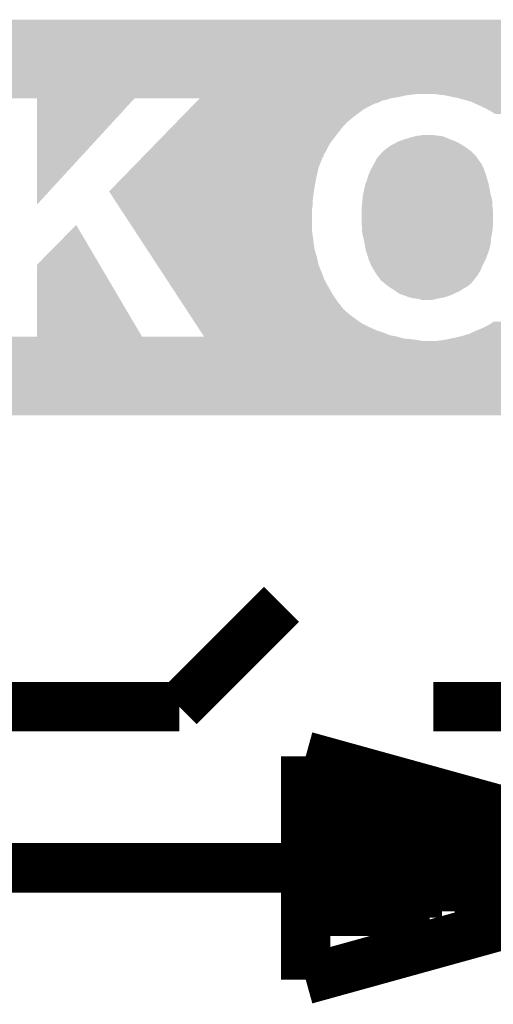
# Model space of a CAD drawing. Extents: x -52 to 48, y -3 to 57.
# Tile 27 of 96: x -44.66 to -42.72, y 31.53 to 35.57. Entities that reach past the tile are written whole.
import ezdxf

# ---------------------------------------------------------------- set-up
doc = ezdxf.new("R2010")
doc.units = 0
doc.layers.add('CLICK_SHIELD_FOR_RED_PITAYA_010', color=11, linetype='CONTINUOUS')

msp = doc.modelspace()

# ---------------------------------------------------------------- linework, layer by layer
at = {"layer": 'CLICK_SHIELD_FOR_RED_PITAYA_010', "const_width": 0.2032}
for points in [[(-44.01058, 32.75076), (-43.59148, 33.16986)], [(-45.10278, 32.75076), (-44.01058, 32.75076)], [(-42.96918, 32.75076), (-41.84142, 32.75076)], [(-43.49242, 32.54756), (-41.84142, 32.09036)], [(-43.49242, 32.09036), (-43.49242, 32.54756)], [(-43.39082, 32.06242), (-43.39082, 32.51962)], [(-43.28922, 32.03448), (-43.28922, 32.49168)], [(-43.21302, 32.01416), (-43.21302, 32.47136)], [(-43.16222, 31.98876), (-43.16222, 32.44596)], [(-42.93362, 31.91256), (-42.93362, 32.36976)], [(-43.03522, 32.34436), (-43.03522, 31.88716)], [(-42.78122, 31.86176), (-42.78122, 32.31896)], [(-42.78122, 31.83636), (-42.78122, 32.29356)], [(-43.36542, 31.81096), (-43.36542, 32.26816)], [(-43.23842, 31.81096), (-43.23842, 32.26816)], [(-43.08602, 31.81096), (-43.08602, 32.26816)], [(-42.62882, 32.24276), (-42.62882, 31.87192)], [(-45.10278, 32.09036), (-41.84142, 32.09036)], [(-43.49242, 31.63316), (-43.49242, 32.09036)], [(-43.49242, 31.63316), (-41.84142, 32.09036)]]:
    msp.add_lwpolyline(points, dxfattribs=at)
at = {"layer": 'CLICK_SHIELD_FOR_RED_PITAYA_010'}
for points in [[(-47.083956, 35.26028), (-47.08395, 35.565048), (-40.200588, 35.26028), (-40.20058, 35.565048)], [(-47.08395, 35.565048), (-47.083948, 35.56508), (-40.20058, 35.565048), (-47.083948, 35.56508)], [(-46.14164, 35.25774), (-46.156878, 35.26028), (-43.060618, 35.25774), (-43.040298, 35.26028)], [(-46.12386, 35.2552), (-46.14164, 35.25774), (-43.080938, 35.2552), (-43.060618, 35.25774)], [(-46.106082, 35.25266), (-46.12386, 35.2552), (-43.091946, 35.25266), (-43.080938, 35.2552)], [(-42.94378, 35.25774), (-42.96156, 35.26028), (-42.08653, 35.25774), (-42.067478, 35.26028)], [(-42.92092, 35.2552), (-42.94378, 35.25774), (-42.10558, 35.2552), (-42.08653, 35.25774)], [(-42.89806, 35.25012), (-42.92092, 35.2552), (-42.13606, 35.25012), (-42.10558, 35.2552)], [(-46.083224, 35.24758), (-46.106082, 35.25266), (-43.11396, 35.24758), (-43.091946, 35.25266)], [(-46.060368, 35.2425), (-46.083224, 35.24758), (-43.146978, 35.2425), (-43.11396, 35.24758)], [(-46.06036, 35.242498), (-46.060368, 35.2425), (-44.193456, 35.242498), (-44.193454, 35.2425)], [(-46.06034, 35.242492), (-46.06036, 35.242498), (-44.193462, 35.242492), (-44.193456, 35.242498)], [(-44.592248, 35.242478), (-44.790338, 35.242492), (-44.193476, 35.242478), (-44.193462, 35.242492)], [(-44.592202, 34.808226), (-44.592248, 35.242478), (-44.592202, 34.808226), (-44.193476, 35.242478)], [(-43.926826, 35.242496), (-44.193454, 35.2425), (-43.14699, 35.242496), (-43.146978, 35.2425)], [(-43.958956, 35.20948), (-43.946598, 35.22218), (-43.23334, 35.20948), (-43.207936, 35.22218)], [(-43.946598, 35.22218), (-43.946596, 35.222182), (-43.207936, 35.22218), (-43.202856, 35.222182)], [(-43.946596, 35.222182), (-43.944126, 35.22472), (-43.202856, 35.222182), (-43.197778, 35.22472)], [(-43.944126, 35.22472), (-43.941652, 35.227262), (-43.197778, 35.22472), (-43.190148, 35.227262)], [(-43.941652, 35.227262), (-43.936708, 35.232342), (-43.190148, 35.227262), (-43.182538, 35.232342)], [(-43.936708, 35.232342), (-43.934238, 35.23488), (-43.182538, 35.232342), (-43.17238, 35.23488)], [(-43.934238, 35.23488), (-43.931764, 35.237422), (-43.17238, 35.23488), (-43.159678, 35.237422)], [(-43.931764, 35.237422), (-43.926826, 35.242496), (-43.159678, 35.237422), (-43.14699, 35.242496)], [(-42.87266, 35.24504), (-42.89806, 35.25012), (-42.163998, 35.24504), (-42.13606, 35.25012)], [(-42.85404, 35.239962), (-42.87266, 35.24504), (-42.176698, 35.239962), (-42.163998, 35.24504)], [(-42.844718, 35.23742), (-42.85404, 35.239962), (-42.189398, 35.23742), (-42.176698, 35.239962)], [(-42.816778, 35.2298), (-42.844718, 35.23742), (-42.212248, 35.2298), (-42.189398, 35.23742)], [(-42.805614, 35.224726), (-42.816778, 35.2298), (-42.217326, 35.224726), (-42.212248, 35.2298)], [(-42.805602, 35.22472), (-42.805614, 35.224726), (-42.219876, 35.22472), (-42.217326, 35.224726)], [(-42.777662, 35.21202), (-42.805602, 35.22472), (-42.247818, 35.21202), (-42.219876, 35.22472)], [(-44.000976, 35.1663), (-43.971312, 35.196782), (-43.29684, 35.1663), (-43.2562, 35.196782)], [(-43.971312, 35.196782), (-43.958956, 35.20948), (-43.2562, 35.196782), (-43.23334, 35.20948)], [(-42.7609, 35.2044), (-42.777662, 35.21202), (-42.26052, 35.2044), (-42.247818, 35.21202)], [(-42.746932, 35.196782), (-42.7609, 35.2044), (-42.273218, 35.196782), (-42.26052, 35.2044)], [(-42.73296, 35.18916), (-42.746932, 35.196782), (-42.28193, 35.18916), (-42.273218, 35.196782)], [(-42.715542, 35.179), (-42.73296, 35.18916), (-42.29354, 35.179), (-42.28193, 35.18916)], [(-44.099846, 35.0647), (-44.033108, 35.13328), (-43.38828, 35.0647), (-43.334932, 35.13328)], [(-44.033108, 35.13328), (-44.033102, 35.133286), (-43.334932, 35.13328), (-43.332386, 35.133286)], [(-44.033102, 35.133286), (-44.030636, 35.13582), (-43.332386, 35.133286), (-43.32986, 35.13582)], [(-44.030636, 35.13582), (-44.02322, 35.143442), (-43.32986, 35.13582), (-43.324778, 35.143442)], [(-44.02322, 35.143442), (-44.013334, 35.1536), (-43.324778, 35.143442), (-43.31208, 35.1536)], [(-44.013334, 35.1536), (-44.000976, 35.1663), (-43.31208, 35.1536), (-43.29684, 35.1663)], [(-43.025058, 35.0901), (-43.014898, 35.09264), (-42.951406, 35.0901), (-42.971722, 35.09264)], [(-44.119612, 35.044388), (-44.099846, 35.0647), (-43.400978, 35.044388), (-43.38828, 35.0647)], [(-43.144438, 35.04946), (-43.129202, 35.05708), (-42.848106, 35.04946), (-42.860808, 35.05708)], [(-43.129202, 35.05708), (-43.124756, 35.05962), (-42.860808, 35.05708), (-42.865042, 35.05962)], [(-43.124756, 35.05962), (-43.111418, 35.06724), (-42.865042, 35.05962), (-42.88028, 35.06724)], [(-43.111418, 35.06724), (-43.09618, 35.07232), (-42.88028, 35.06724), (-42.893488, 35.07232)], [(-43.09618, 35.07232), (-43.071416, 35.07994), (-42.893488, 35.07232), (-42.9133, 35.07994)], [(-43.071416, 35.07994), (-43.06316, 35.08248), (-42.9133, 35.07994), (-42.919226, 35.08248)], [(-43.06316, 35.08248), (-43.04454, 35.087558), (-42.919226, 35.08248), (-42.931078, 35.087558)], [(-43.04454, 35.087558), (-43.035218, 35.0901), (-42.931078, 35.087558), (-42.951406, 35.0901)], [(-44.156692, 35.006284), (-44.151738, 35.011374), (-43.41876, 35.006284), (-43.418756, 35.011374)], [(-44.151738, 35.011374), (-44.136922, 35.0266), (-43.418756, 35.011374), (-43.4086, 35.0266)], [(-44.136922, 35.0266), (-44.119612, 35.044388), (-43.4086, 35.0266), (-43.400978, 35.044388)], [(-43.19016, 35.00882), (-43.18805, 35.011352), (-42.797192, 35.00882), (-42.799002, 35.011352)], [(-43.18805, 35.011352), (-43.188044, 35.01136), (-42.799002, 35.011352), (-42.801512, 35.01136)], [(-43.188044, 35.01136), (-43.185944, 35.01388), (-42.801512, 35.01136), (-42.80154, 35.01388)], [(-43.185944, 35.01388), (-43.183812, 35.016438), (-42.80154, 35.01388), (-42.806614, 35.016438)], [(-43.183812, 35.016438), (-43.177462, 35.024058), (-42.806614, 35.016438), (-42.811698, 35.024058)], [(-43.177462, 35.024058), (-43.177458, 35.024062), (-42.811698, 35.024058), (-42.811702, 35.024062)], [(-43.177458, 35.024062), (-43.171366, 35.02914), (-42.811702, 35.024062), (-42.81932, 35.02914)], [(-43.171366, 35.02914), (-43.16222, 35.03676), (-42.81932, 35.02914), (-42.82948, 35.03676)], [(-43.16222, 35.03676), (-43.151552, 35.04438), (-42.82948, 35.03676), (-42.83964, 35.04438)], [(-43.151552, 35.04438), (-43.144438, 35.04946), (-42.83964, 35.04438), (-42.848106, 35.04946)], [(-44.201186, 34.960562), (-44.164106, 34.998664), (-43.439078, 34.960562), (-43.42384, 34.998664)], [(-44.164106, 34.998664), (-44.161646, 35.001192), (-43.42384, 34.998664), (-43.423818, 35.001192)], [(-44.161646, 35.001192), (-44.161626, 35.001214), (-43.423818, 35.001192), (-43.421302, 35.001214)], [(-44.161626, 35.001214), (-44.156692, 35.006284), (-43.421302, 35.001214), (-43.41876, 35.006284)], [(-43.22064, 34.960558), (-43.21302, 34.97326), (-42.765978, 34.960558), (-42.77233, 34.97326)], [(-43.21302, 34.97326), (-43.211752, 34.975798), (-42.77233, 34.97326), (-42.7736, 34.975798)], [(-43.211752, 34.975798), (-43.202858, 34.993582), (-42.7736, 34.975798), (-42.786306, 34.993582)], [(-43.202858, 34.993582), (-43.197778, 35.001202), (-42.786306, 34.993582), (-42.79175, 35.001202)], [(-43.197778, 35.001202), (-43.19016, 35.00882), (-42.79175, 35.001202), (-42.797192, 35.00882)], [(-44.243206, 34.91738), (-44.201186, 34.960562), (-43.44924, 34.91738), (-43.439078, 34.960562)], [(-43.23588, 34.927542), (-43.232614, 34.935162), (-42.753578, 34.927542), (-42.75582, 34.935162)], [(-43.232614, 34.935162), (-43.22826, 34.94532), (-42.75582, 34.935162), (-42.759628, 34.94532)], [(-43.22826, 34.94532), (-43.22318, 34.95548), (-42.759628, 34.94532), (-42.76344, 34.95548)], [(-43.22318, 34.95548), (-43.22064, 34.960558), (-42.76344, 34.95548), (-42.765978, 34.960558)], [(-44.285226, 34.8742), (-44.243206, 34.91738), (-43.45686, 34.8742), (-43.44924, 34.91738)], [(-43.248578, 34.889442), (-43.247628, 34.89198), (-42.742644, 34.889442), (-42.74312, 34.89198)], [(-43.247628, 34.89198), (-43.240962, 34.909758), (-42.74312, 34.89198), (-42.748348, 34.909758)], [(-43.240962, 34.909758), (-43.23588, 34.927542), (-42.748348, 34.909758), (-42.753578, 34.927542)], [(-44.29759, 34.861494), (-44.285226, 34.8742), (-43.458556, 34.861494), (-43.45686, 34.8742)], [(-44.280988, 34.8361), (-44.29759, 34.861494), (-43.46194, 34.8361), (-43.458556, 34.861494)], [(-43.25874, 34.841182), (-43.25671, 34.85134), (-42.732598, 34.841182), (-42.7355, 34.85134)], [(-43.25671, 34.85134), (-43.25366, 34.86658), (-42.7355, 34.85134), (-42.738356, 34.86658)], [(-43.25366, 34.86658), (-43.248578, 34.889442), (-42.738356, 34.86658), (-42.742644, 34.889442)], [(-44.269364, 34.81832), (-44.280988, 34.8361), (-43.46448, 34.81832), (-43.46194, 34.8361)], [(-44.25774, 34.800542), (-44.269364, 34.81832), (-43.46448, 34.800542), (-43.46448, 34.81832)], [(-43.262436, 34.800538), (-43.26105, 34.815778), (-42.72788, 34.800538), (-42.72788, 34.815778)], [(-43.26105, 34.815778), (-43.259434, 34.833558), (-42.72788, 34.815778), (-42.73042, 34.833558)], [(-43.259434, 34.833558), (-43.25874, 34.841182), (-42.73042, 34.833558), (-42.732598, 34.841182)], [(-44.247774, 34.785298), (-44.25774, 34.800542), (-43.46702, 34.785298), (-43.46448, 34.800542)], [(-44.196298, 34.706562), (-44.247774, 34.785298), (-43.46702, 34.706562), (-43.46702, 34.785298)], [(-43.26382, 34.7853), (-43.262436, 34.800538), (-42.72534, 34.7853), (-42.72788, 34.800538)], [(-43.26382, 34.785298), (-43.26382, 34.7853), (-42.72534, 34.785298), (-42.72534, 34.7853)], [(-43.26382, 34.729422), (-43.26382, 34.785298), (-42.72534, 34.729422), (-42.72534, 34.785298)], [(-43.263396, 34.72688), (-43.26382, 34.729422), (-42.72534, 34.72688), (-42.72534, 34.729422)], [(-44.59224, 34.561774), (-44.432232, 34.724312), (-44.336504, 34.561774), (-44.432232, 34.724312)], [(-44.169728, 34.66592), (-44.196298, 34.706562), (-43.46194, 34.66592), (-43.46702, 34.706562)], [(-43.26128, 34.714182), (-43.263396, 34.72688), (-42.7264, 34.714182), (-42.72534, 34.72688)], [(-43.26128, 34.696402), (-43.26128, 34.714182), (-42.72788, 34.696402), (-42.7264, 34.714182)], [(-43.261278, 34.696398), (-43.26128, 34.696402), (-42.72788, 34.696398), (-42.72788, 34.696402)], [(-43.25874, 34.68116), (-43.261278, 34.696398), (-42.73093, 34.68116), (-42.72788, 34.696398)], [(-44.14482, 34.627822), (-44.169728, 34.66592), (-43.45686, 34.627822), (-43.46194, 34.66592)], [(-43.2562, 34.671002), (-43.25874, 34.68116), (-42.73296, 34.671002), (-42.73093, 34.68116)], [(-43.25366, 34.66084), (-43.2562, 34.671002), (-42.733978, 34.66084), (-42.73296, 34.671002)], [(-43.250802, 34.6456), (-43.25366, 34.66084), (-42.7355, 34.6456), (-42.733978, 34.66084)], [(-44.121572, 34.59226), (-44.14482, 34.627822), (-43.4467, 34.59226), (-43.45686, 34.627822)], [(-43.246514, 34.622738), (-43.250802, 34.6456), (-42.740582, 34.622738), (-42.7355, 34.6456)], [(-43.24604, 34.6202), (-43.246514, 34.622738), (-42.741534, 34.6202), (-42.740582, 34.622738)], [(-43.234134, 34.5821), (-43.24604, 34.6202), (-42.75582, 34.5821), (-42.741534, 34.6202)], [(-44.099984, 34.559242), (-44.121572, 34.59226), (-43.43908, 34.559242), (-43.4467, 34.59226)], [(-43.233342, 34.579562), (-43.234134, 34.5821), (-42.75709, 34.579562), (-42.75582, 34.5821)], [(-43.22318, 34.556702), (-43.233342, 34.579562), (-42.76852, 34.556702), (-42.75709, 34.579562)], [(-44.59227, 34.26715), (-44.59224, 34.561774), (-44.162984, 34.26715), (-44.336504, 34.561774)], [(-44.080056, 34.528758), (-44.099984, 34.559242), (-43.42638, 34.528758), (-43.43908, 34.559242)], [(-44.061792, 34.500822), (-44.080056, 34.528758), (-43.41622, 34.500822), (-43.42638, 34.528758)], [(-43.220276, 34.55162), (-43.22318, 34.556702), (-42.77106, 34.55162), (-42.76852, 34.556702)], [(-43.21302, 34.53892), (-43.220276, 34.55162), (-42.77614, 34.53892), (-42.77106, 34.55162)], [(-43.213018, 34.538918), (-43.21302, 34.53892), (-42.77614, 34.538918), (-42.77614, 34.53892)], [(-43.20508, 34.52622), (-43.213018, 34.538918), (-42.78376, 34.52622), (-42.77614, 34.538918)], [(-44.0319, 34.4551), (-44.061792, 34.500822), (-43.39082, 34.4551), (-43.41622, 34.500822)], [(-43.20032, 34.518602), (-43.20508, 34.52622), (-42.787574, 34.518602), (-42.78376, 34.52622)], [(-43.198206, 34.516066), (-43.20032, 34.518602), (-42.788842, 34.516066), (-42.787574, 34.518602)], [(-43.189736, 34.5059), (-43.198206, 34.516066), (-42.799, 34.5059), (-42.788842, 34.516066)], [(-43.187624, 34.503364), (-43.189736, 34.5059), (-42.799006, 34.503364), (-42.799, 34.5059)], [(-43.187622, 34.503354), (-43.187624, 34.503364), (-42.799006, 34.503354), (-42.799006, 34.503364)], [(-43.18762, 34.50082), (-43.187622, 34.503354), (-42.80154, 34.50082), (-42.799006, 34.503354)], [(-43.179994, 34.493202), (-43.18762, 34.50082), (-42.80789, 34.493202), (-42.80154, 34.50082)], [(-43.174924, 34.490662), (-43.179994, 34.493202), (-42.810006, 34.490662), (-42.80789, 34.493202)], [(-43.169836, 34.485578), (-43.174924, 34.490662), (-42.814242, 34.485578), (-42.810006, 34.490662)], [(-44.020276, 34.43732), (-44.0319, 34.4551), (-43.380662, 34.43732), (-43.39082, 34.4551)], [(-43.1673, 34.483042), (-43.169836, 34.485578), (-42.817286, 34.483042), (-42.814242, 34.485578)], [(-43.153748, 34.472878), (-43.1673, 34.483042), (-42.829482, 34.472878), (-42.817286, 34.483042)], [(-43.14698, 34.4678), (-43.153748, 34.472878), (-42.83837, 34.4678), (-42.829482, 34.472878)], [(-43.138512, 34.46272), (-43.14698, 34.4678), (-42.84726, 34.46272), (-42.83837, 34.4678)], [(-43.134278, 34.46018), (-43.138512, 34.46272), (-42.85107, 34.46018), (-42.84726, 34.46272)], [(-43.123392, 34.45256), (-43.134278, 34.46018), (-42.862494, 34.45256), (-42.85107, 34.46018)], [(-43.112506, 34.44494), (-43.123392, 34.45256), (-42.88028, 34.44494), (-42.862494, 34.45256)], [(-44.008652, 34.41954), (-44.020276, 34.43732), (-43.36796, 34.41954), (-43.380662, 34.43732)], [(-43.998688, 34.4043), (-44.008652, 34.41954), (-43.3578, 34.4043), (-43.36796, 34.41954)], [(-43.108882, 34.442402), (-43.112506, 34.44494), (-42.885358, 34.442402), (-42.88028, 34.44494)], [(-43.094652, 34.43732), (-43.108882, 34.442402), (-42.895522, 34.43732), (-42.885358, 34.442402)], [(-43.07332, 34.4297), (-43.094652, 34.43732), (-42.918382, 34.4297), (-42.895522, 34.43732)], [(-43.06443, 34.42716), (-43.07332, 34.4297), (-42.926, 34.42716), (-42.918382, 34.4297)], [(-43.055542, 34.42462), (-43.06443, 34.42716), (-42.93997, 34.42462), (-42.926, 34.42716)], [(-43.035222, 34.42208), (-43.055542, 34.42462), (-42.95394, 34.42208), (-42.93997, 34.42462)], [(-43.014902, 34.417), (-43.035222, 34.42208), (-42.974262, 34.417), (-42.95394, 34.42208)], [(-43.993706, 34.39668), (-43.998688, 34.4043), (-43.350182, 34.39668), (-43.3578, 34.4043)], [(-43.987074, 34.386534), (-43.993706, 34.39668), (-43.345102, 34.386534), (-43.350182, 34.39668)], [(-43.985402, 34.383978), (-43.987074, 34.386534), (-43.340034, 34.383978), (-43.345102, 34.386534)], [(-43.983746, 34.381446), (-43.985402, 34.383978), (-43.34002, 34.381446), (-43.340034, 34.383978)], [(-43.968798, 34.358582), (-43.983746, 34.381446), (-43.314622, 34.358582), (-43.34002, 34.381446)], [(-43.955512, 34.33826), (-43.968798, 34.358582), (-43.28668, 34.33826), (-43.314622, 34.358582)], [(-43.94389, 34.320482), (-43.955512, 34.33826), (-43.26128, 34.320482), (-43.28668, 34.33826)], [(-42.737032, 34.31794), (-42.7228, 34.328098), (-42.280838, 34.31794), (-42.29438, 34.328098)], [(-43.933926, 34.30524), (-43.94389, 34.320482), (-43.2308, 34.30524), (-43.26128, 34.320482)], [(-43.925622, 34.29254), (-43.933926, 34.30524), (-43.20286, 34.29254), (-43.2308, 34.30524)], [(-43.91898, 34.28238), (-43.925622, 34.29254), (-43.172378, 34.28238), (-43.20286, 34.29254)], [(-42.808146, 34.28492), (-42.79138, 34.29254), (-42.214798, 34.28492), (-42.231942, 34.29254)], [(-42.79138, 34.29254), (-42.76598, 34.3027), (-42.231942, 34.29254), (-42.2548, 34.3027)], [(-42.76598, 34.3027), (-42.7609, 34.305242), (-42.2548, 34.3027), (-42.26052, 34.305242)], [(-42.7609, 34.305242), (-42.74059, 34.3154), (-42.26052, 34.305242), (-42.276772, 34.3154)], [(-42.74059, 34.3154), (-42.737032, 34.31794), (-42.276772, 34.3154), (-42.280838, 34.31794)], [(-47.08398, 33.944592), (-47.083974, 34.24936), (-40.200612, 33.944592), (-40.200606, 34.24936)], [(-46.200058, 34.24936), (-46.16958, 34.2519), (-43.014902, 34.24936), (-43.03014, 34.2519)], [(-46.16958, 34.2519), (-46.14418, 34.25444), (-43.03014, 34.2519), (-43.04792, 34.25444)], [(-46.14418, 34.25444), (-46.116242, 34.25698), (-43.04792, 34.25444), (-43.06824, 34.25698)], [(-46.116242, 34.25698), (-46.104812, 34.25952), (-43.06824, 34.25698), (-43.093642, 34.25952)], [(-46.104812, 34.25952), (-46.093382, 34.26206), (-43.093642, 34.25952), (-43.102108, 34.26206)], [(-46.093382, 34.26206), (-46.078138, 34.26714), (-43.102108, 34.26206), (-43.11904, 34.26714)], [(-44.93009, 34.26714), (-44.93009, 34.267162), (-44.59227, 34.26714), (-44.790352, 34.267162)], [(-44.59227, 34.26714), (-44.59227, 34.26715), (-43.11904, 34.26714), (-43.119094, 34.26715)], [(-44.162984, 34.26715), (-43.909028, 34.267156), (-43.119094, 34.26715), (-43.119126, 34.267156)], [(-43.91234, 34.272222), (-43.91898, 34.28238), (-43.146982, 34.272222), (-43.172378, 34.28238)], [(-43.909028, 34.267156), (-43.91234, 34.272222), (-43.119126, 34.267156), (-43.146982, 34.272222)], [(-42.953942, 34.24936), (-42.936162, 34.2519), (-42.047162, 34.24936), (-42.0624, 34.2519)], [(-42.936162, 34.2519), (-42.91838, 34.25444), (-42.0624, 34.2519), (-42.08018, 34.25444)], [(-42.91838, 34.25444), (-42.894674, 34.25952), (-42.08018, 34.25444), (-42.120818, 34.25952)], [(-42.894674, 34.25952), (-42.88282, 34.26206), (-42.120818, 34.25952), (-42.13288, 34.26206)], [(-42.88282, 34.26206), (-42.8498, 34.269682), (-42.13288, 34.26206), (-42.16908, 34.269682)], [(-42.8498, 34.269682), (-42.819322, 34.27984), (-42.16908, 34.269682), (-42.199556, 34.27984)], [(-42.819322, 34.27984), (-42.808146, 34.28492), (-42.199556, 34.27984), (-42.214798, 34.28492)], [(-40.200612, 33.94456), (-47.08398, 33.944592), (-40.200612, 33.94456), (-40.200612, 33.944592)]]:
    msp.add_solid(points, dxfattribs=at)

doc.saveas('drawing.dxf')
